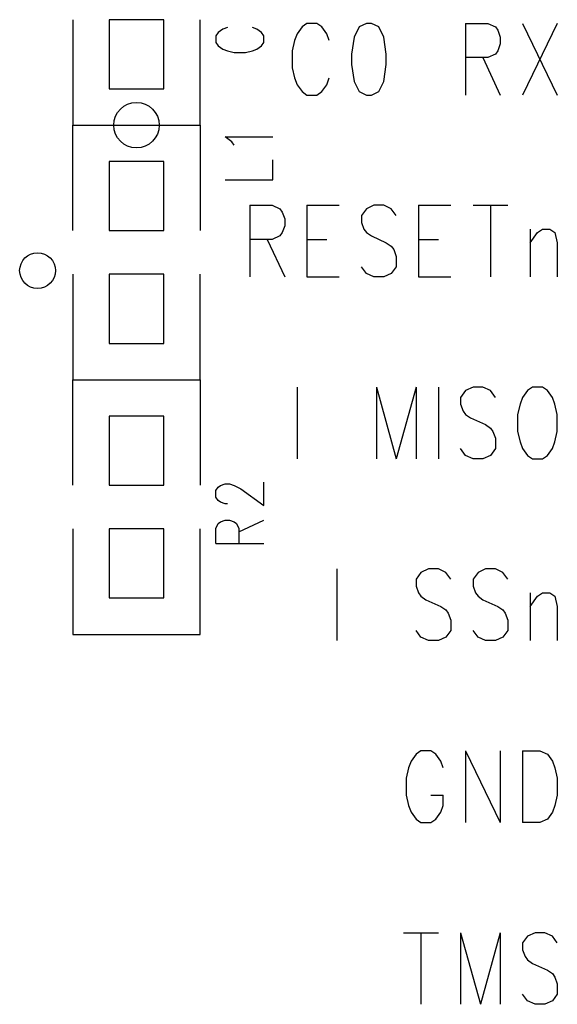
# Model space of a CAD drawing. Extents: x 2 to 38, y 4.3 to 27.6.
# Tile 20 of 25: x 28 to 29.3, y 15.4 to 17.7. Entities that reach past the tile are written whole.
import ezdxf

# ---------------------------------------------------------------- set-up
doc = ezdxf.new("R2010")
doc.units = 0
doc.layers.get('0').update_dxf_attribs({"linetype": 'CONTINUOUS'})
doc.layers.add('assy_t', color=3, linetype='CONTINUOUS')

# ---------------------------------------------------------------- blocks, each defined once
blk = doc.blocks.new('D14')
blk.add_circle((0, 0), 0.0529)
blk = doc.blocks.new('D17')
blk.add_circle((0, 0), 0.0417)
blk = doc.blocks.new('D21')
blk.add_lwpolyline([(-0.06348, -0.08041), (0.06348, -0.08041), (0.06348, 0.08041), (-0.06348, 0.08041)], close=True)

msp = doc.modelspace()

# ---------------------------------------------------------------- linework, layer by layer
at = {"layer": 'assy_t', "color": 3}
for points in [[(28.124046, 17.690346), (28.124046, 17.444866), (28.420306, 17.444866), (28.420306, 17.690346)], [(28.483806, 17.671866), (28.473226, 17.668026), (28.462646, 17.660326), (28.457346, 17.652626), (28.457346, 17.637246), (28.462646, 17.629546), (28.473226, 17.621846), (28.483806, 17.618006), (28.499666, 17.614166), (28.526126, 17.614166), (28.541986, 17.618006), (28.552566, 17.621846), (28.563146, 17.629546), (28.568446, 17.637246), (28.568446, 17.652626), (28.563146, 17.660326), (28.552566, 17.668026), (28.541986, 17.671866)], [(28.721186, 17.641926), (28.715426, 17.657806), (28.703886, 17.673666), (28.692346, 17.681606), (28.669246, 17.681606), (28.657706, 17.673666), (28.646166, 17.657806), (28.640386, 17.641926), (28.634626, 17.618126), (28.634626, 17.578446), (28.640386, 17.554646), (28.646166, 17.538766), (28.657706, 17.522906), (28.669246, 17.514966), (28.692346, 17.514966), (28.703886, 17.522906), (28.715426, 17.538766), (28.721186, 17.554646)], [(28.807766, 17.681606), (28.790446, 17.673666), (28.778906, 17.649866), (28.773126, 17.610186), (28.773126, 17.586386), (28.778906, 17.546706), (28.790446, 17.522906), (28.807766, 17.514966), (28.819306, 17.514966), (28.836626, 17.522906), (28.848166, 17.546706), (28.853926, 17.586386), (28.853926, 17.610186), (28.848166, 17.649866), (28.836626, 17.673666), (28.819306, 17.681606), (28.807766, 17.681606)], [(29.038626, 17.681606), (29.038626, 17.514966)], [(29.038626, 17.681606), (29.090566, 17.681606), (29.107866, 17.673666), (29.113646, 17.665746), (29.119406, 17.649866), (29.119406, 17.634006), (29.113646, 17.618126), (29.107866, 17.610186), (29.090566, 17.602246), (29.038626, 17.602246)], [(29.171366, 17.681606), (29.252146, 17.514966)], [(29.252146, 17.681606), (29.171366, 17.514966)], [(29.079006, 17.602246), (29.119406, 17.514966)], [(28.124046, 17.199386), (28.124046, 17.444866), (28.420306, 17.444866), (28.420306, 17.199386)], [(28.499666, 17.398686), (28.494386, 17.406386), (28.478506, 17.417926), (28.589606, 17.417926)], [(28.478506, 17.317906), (28.589606, 17.317906), (28.589606, 17.364066)], [(28.536506, 17.258386), (28.536506, 17.091726)], [(28.536506, 17.258386), (28.588446, 17.258386), (28.605766, 17.250446), (28.611546, 17.242506), (28.617306, 17.226646), (28.617306, 17.210766), (28.611546, 17.194886), (28.605766, 17.186966), (28.588446, 17.179026), (28.536506, 17.179026)], [(28.669246, 17.258386), (28.669246, 17.091726)], [(28.669246, 17.258386), (28.744286, 17.258386)], [(28.877026, 17.234566), (28.865486, 17.250446), (28.848166, 17.258386), (28.825086, 17.258386), (28.807766, 17.250446), (28.796226, 17.234566), (28.796226, 17.218706), (28.801986, 17.202826), (28.807766, 17.194886), (28.819306, 17.186966), (28.853926, 17.171086), (28.865486, 17.163146), (28.871246, 17.155226), (28.877026, 17.139346), (28.877026, 17.115546), (28.865486, 17.099666), (28.848166, 17.091726), (28.825086, 17.091726), (28.807766, 17.099666), (28.796226, 17.115546)], [(28.928966, 17.258386), (28.928966, 17.091726)], [(28.928966, 17.258386), (29.003986, 17.258386)], [(29.055926, 17.258386), (29.136726, 17.258386)], [(29.096326, 17.258386), (29.096326, 17.091726)], [(29.188666, 17.202826), (29.188666, 17.091726)], [(29.188666, 17.171086), (29.205986, 17.194886), (29.217526, 17.202826), (29.234846, 17.202826), (29.246386, 17.194886), (29.252146, 17.171086), (29.252146, 17.091726)], [(28.576906, 17.179026), (28.617306, 17.091726)], [(28.669246, 17.179026), (28.715426, 17.179026)], [(28.928966, 17.179026), (28.975126, 17.179026)], [(28.124046, 17.097826), (28.124046, 16.852346), (28.420306, 16.852346), (28.420306, 17.097826)], [(28.669246, 17.091726), (28.744286, 17.091726)], [(28.928966, 17.091726), (29.003986, 17.091726)], [(28.124046, 16.606866), (28.124046, 16.852346), (28.420306, 16.852346), (28.420306, 16.606866)], [(28.646166, 16.835146), (28.646166, 16.668506)], [(28.830846, 16.835146), (28.830846, 16.668506)], [(28.830846, 16.835146), (28.877026, 16.668506)], [(28.923186, 16.835146), (28.877026, 16.668506)], [(28.923186, 16.835146), (28.923186, 16.668506)], [(28.975126, 16.835146), (28.975126, 16.668506)], [(29.107866, 16.811346), (29.096326, 16.827206), (29.079006, 16.835146), (29.055926, 16.835146), (29.038626, 16.827206), (29.027066, 16.811346), (29.027066, 16.795466), (29.032846, 16.779606), (29.038626, 16.771666), (29.050166, 16.763726), (29.084786, 16.747866), (29.096326, 16.739926), (29.102106, 16.731986), (29.107866, 16.716106), (29.107866, 16.692306), (29.096326, 16.676446), (29.079006, 16.668506), (29.055926, 16.668506), (29.038626, 16.676446), (29.027066, 16.692306)], [(29.194446, 16.835146), (29.182906, 16.827206), (29.171366, 16.811346), (29.165586, 16.795466), (29.159806, 16.771666), (29.159806, 16.731986), (29.165586, 16.708186), (29.171366, 16.692306), (29.182906, 16.676446), (29.194446, 16.668506), (29.217526, 16.668506), (29.229066, 16.676446), (29.240606, 16.692306), (29.246386, 16.708186), (29.252146, 16.731986), (29.252146, 16.771666), (29.246386, 16.795466), (29.240606, 16.811346), (29.229066, 16.827206), (29.217526, 16.835146), (29.194446, 16.835146)], [(28.483806, 16.563786), (28.478506, 16.563786), (28.467926, 16.567626), (28.462646, 16.571466), (28.457346, 16.579166), (28.457346, 16.594566), (28.462646, 16.602246), (28.467926, 16.606106), (28.478506, 16.609946), (28.489086, 16.609946), (28.499666, 16.606106), (28.515546, 16.598406), (28.568446, 16.559926), (28.568446, 16.613786)], [(28.457346, 16.471426), (28.457346, 16.506066), (28.462646, 16.517606), (28.467926, 16.521446), (28.478506, 16.525306), (28.489086, 16.525306), (28.499666, 16.521446), (28.504966, 16.517606), (28.510246, 16.506066), (28.510246, 16.471426)], [(28.510246, 16.498366), (28.568446, 16.525306)], [(28.124046, 16.505286), (28.124046, 16.259826), (28.420306, 16.259826), (28.420306, 16.505286)], [(28.457346, 16.471426), (28.568446, 16.471426)], [(28.738506, 16.411926), (28.738506, 16.245266)], [(29.003986, 16.388106), (28.992446, 16.403986), (28.975126, 16.411926), (28.952046, 16.411926), (28.934726, 16.403986), (28.923186, 16.388106), (28.923186, 16.372246), (28.928966, 16.356366), (28.934726, 16.348426), (28.946266, 16.340506), (28.980906, 16.324626), (28.992446, 16.316686), (28.998226, 16.308766), (29.003986, 16.292886), (29.003986, 16.269086), (28.992446, 16.253206), (28.975126, 16.245266), (28.952046, 16.245266), (28.934726, 16.253206), (28.923186, 16.269086)], [(29.136726, 16.388106), (29.125186, 16.403986), (29.107866, 16.411926), (29.084786, 16.411926), (29.067466, 16.403986), (29.055926, 16.388106), (29.055926, 16.372246), (29.061706, 16.356366), (29.067466, 16.348426), (29.079006, 16.340506), (29.113646, 16.324626), (29.125186, 16.316686), (29.130966, 16.308766), (29.136726, 16.292886), (29.136726, 16.269086), (29.125186, 16.253206), (29.107866, 16.245266), (29.084786, 16.245266), (29.067466, 16.253206), (29.055926, 16.269086)], [(29.188666, 16.356366), (29.188666, 16.245266)], [(29.188666, 16.324626), (29.205986, 16.348426), (29.217526, 16.356366), (29.234846, 16.356366), (29.246386, 16.348426), (29.252146, 16.324626), (29.252146, 16.245266)], [(28.986666, 15.949006), (28.980906, 15.964886), (28.969366, 15.980746), (28.957826, 15.988686), (28.934726, 15.988686), (28.923186, 15.980746), (28.911646, 15.964886), (28.905866, 15.949006), (28.900106, 15.925206), (28.900106, 15.885526), (28.905866, 15.861726), (28.911646, 15.845846), (28.923186, 15.829986), (28.934726, 15.822046), (28.957826, 15.822046), (28.969366, 15.829986), (28.980906, 15.845846), (28.986666, 15.861726), (28.986666, 15.885526)], [(29.038626, 15.988686), (29.038626, 15.822046)], [(29.038626, 15.988686), (29.119406, 15.822046)], [(29.119406, 15.988686), (29.119406, 15.822046)], [(29.171366, 15.988686), (29.171366, 15.822046)], [(29.171366, 15.988686), (29.211746, 15.988686), (29.229066, 15.980746), (29.240606, 15.964886), (29.246386, 15.949006), (29.252146, 15.925206), (29.252146, 15.885526), (29.246386, 15.861726), (29.240606, 15.845846), (29.229066, 15.829986), (29.211746, 15.822046), (29.171366, 15.822046)], [(28.957826, 15.885526), (28.986666, 15.885526)], [(28.894326, 15.565466), (28.975126, 15.565466)], [(28.934726, 15.565466), (28.934726, 15.398806)], [(29.027066, 15.565466), (29.027066, 15.398806)], [(29.027066, 15.565466), (29.073246, 15.398806)], [(29.119406, 15.565466), (29.073246, 15.398806)], [(29.119406, 15.565466), (29.119406, 15.398806)], [(29.252146, 15.541646), (29.240606, 15.557526), (29.223306, 15.565466), (29.200206, 15.565466), (29.182906, 15.557526), (29.171366, 15.541646), (29.171366, 15.525786), (29.177126, 15.509906), (29.182906, 15.501966), (29.194446, 15.494046), (29.229066, 15.478166), (29.240606, 15.470226), (29.246386, 15.462286), (29.252146, 15.446426), (29.252146, 15.422626), (29.240606, 15.406746), (29.223306, 15.398806), (29.200206, 15.398806), (29.182906, 15.406746), (29.171366, 15.422626)]]:
    msp.add_lwpolyline(points, dxfattribs=at)

# ---------------------------------------------------------------- block references
at = {"layer": 'assy_t'}
for name, p in [('D21', (28.272186, 17.609926)), ('D14', (28.272186, 17.444866)), ('D21', (28.272186, 17.279806)), ('D17', (28.041906, 17.106286)), ('D21', (28.272186, 17.017406)), ('D21', (28.272186, 16.687286)), ('D21', (28.272186, 16.424886))]:
    msp.add_blockref(name, p, dxfattribs=at)

doc.saveas('drawing.dxf')
